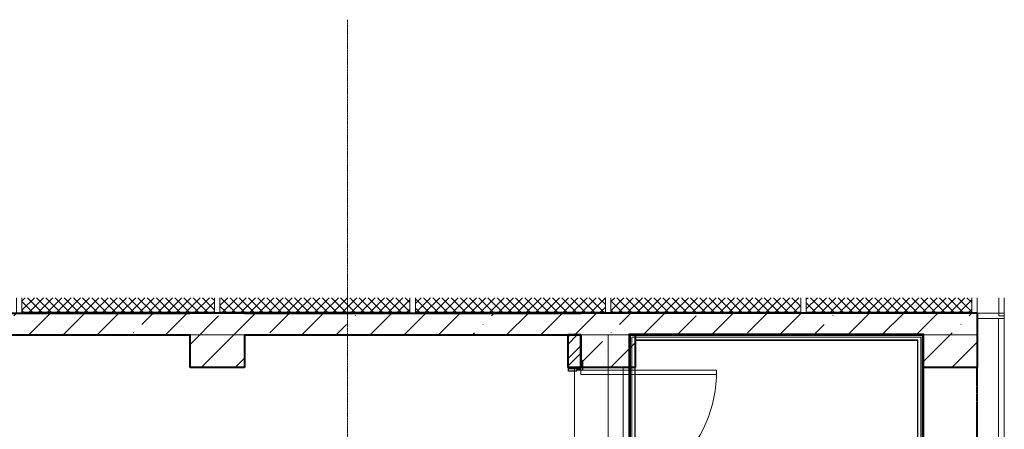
# Model space of a CAD drawing. Header units: millimetres. Extents: x 105028 to 874735, y -568483 to 191941.
# Tile 110 of 135: x 343593 to 352663, y 188169 to 191941. Entities that reach past the tile are written whole.
import ezdxf

# ---------------------------------------------------------------- set-up
doc = ezdxf.new("R2010")
doc.units = ezdxf.units.MM
for name, pattern in [('ADSK_Линия сетки', [25, 20, -2.5, 0, -2.5]), ('ADSK_Сверху', [4.5, 3, -1.5]), ('ADSK_Штриховая_ш3 п1_5', [4.5, 3, -1.5]), ('Штрих_3_1_5_', [4.5, 3, -1.5])]:
    doc.linetypes.add(name, pattern=pattern)
doc.layers.add('_Разделитель помещений_', color=4, linetype='ADSK_Штриховая_ш3 п1_5', lineweight=40, true_color=0x00ffff)
for name, color, linetype, lineweight in [('Двери', 7, 'Continuous', 18), ('Импосты витража', 7, 'Continuous', 18), ('Каркас несущий', 7, 'Continuous', 18), ('Каркас_Импост', 7, 'Continuous', 30), ('Лестницы', 7, 'Continuous', 18), ('Монтажный зазор', 7, 'Continuous', 30), ('Несущие колонны', 7, 'Continuous', 18), ('Ограждение', 7, 'Continuous', 18), ('Оси', 7, 'Continuous', 9), ('Панели витража', 252, 'Continuous', 5), ('Панель', 7, 'Continuous', 18), ('Перекрытия', 7, 'Continuous', 18), ('Поручни', 7, 'Continuous', 18), ('Проем', 7, 'Continuous', 18), ('Стены', 7, 'Continuous', 18), ('Стены разрез', 7, 'Continuous', 40), ('Стены штриховка', 7, 'Continuous', 40)]:
    doc.layers.add(name, color=color, linetype=linetype, lineweight=lineweight)
pattern_1 = [(45, (0, 0), (-314.308964, 314.308964), []), (45, (314.3, 0), (-314.308964, 314.308964), [555.625, -111.125, 3.353, -107.772])]
pattern_2 = [(45, (0, 0), (-42.42640687, 42.42640687), []), (135, (0, 0), (-42.42640687, -42.42640687), [])]

# ---------------------------------------------------------------- blocks, each defined once
blk = doc.blocks.new('101_Дверь_Однопольная - _НЧ_Мет_1200х2100_ЛК_угловая коробка_EI60_П-3541810-К2_L02_5_400__Задание СС')
at = {"layer": 'Каркас_Импост'}
for p, q in [((-715, 75), (-625, 75)), ((-715, 60), (-715, 75)), ((-640, 60), (-715, 60)), ((-640, -55), (-640, 60)), ((-625, 75), (-625, 20)), ((-625, 20), (-615, 20)), ((-615, 20), (-615, -55)), ((615, 20), (625, 20)), ((615, -55), (615, 20)), ((625, 75), (715, 75)), ((625, 20), (625, 75)), ((640, 60), (640, -55)), ((715, 60), (640, 60)), ((715, 75), (715, 60)), ((-615, -55), (-640, -55)), ((640, -55), (615, -55))]:
    blk.add_line(p, q, dxfattribs=at)
at = {"layer": 'Монтажный зазор'}
for p, q in [((-650, 60), (-640, 60)), ((-650, -55), (-650, 60)), ((-640, 60), (-640, -55)), ((640, -55), (640, 60)), ((640, 60), (650, 60)), ((650, 60), (650, -55)), ((-640, -55), (-650, -55)), ((650, -55), (640, -55))]:
    blk.add_line(p, q, dxfattribs=at)
at = {"layer": 'Панель'}
for p, q in [((-625, 1310), (-585, 1310)), ((-625, 60), (-625, 1310)), ((-585, 1310), (-585, 60)), ((-585, 60), (-625, 60))]:
    blk.add_line(p, q, dxfattribs=at)
blk.add_arc((-625, 60), 1250, 0, 90, dxfattribs=at)
blk = doc.blocks.new('Ограждение - Ограждение-2592937-К2_L02_5_400__Задание СС')
at = {"layer": 'Поручни'}
for p, q in [((57790, 40311.1), (60509.2, 40311.1)), ((57790, 38701.5), (57790, 40311.1)), ((57800, 40301.1), (60499.2, 40301.1)), ((57800, 38701.5), (57800, 40301.1)), ((57805, 40296.1), (60494.2, 40296.1)), ((57805, 38701.5), (57805, 40296.1)), ((57820, 40281.1), (60479.2, 40281.1)), ((57820, 38701.5), (57820, 40281.1)), ((60479.2, 40281.1), (60479.2, 39001.5)), ((60494.2, 40296.1), (60494.2, 39001.5)), ((60499.2, 40301.1), (60499.2, 39001.5)), ((60509.2, 40311.1), (60509.2, 39001.5)), ((57845, 40256.1), (60454.2, 40256.1)), ((57845, 38701.5), (57845, 40256.1)), ((57850, 40251.1), (60449.2, 40251.1)), ((57850, 38701.5), (57850, 40251.1)), ((60449.2, 40251.1), (60449.2, 39001.5)), ((60454.2, 40256.1), (60454.2, 39001.5)), ((57790, 39001.5), (57820, 39001.5)), ((57790, 38701.5), (57790, 39001.5)), ((57800, 39001.5), (57850, 39001.5)), ((57800, 38701.5), (57800, 39001.5)), ((57805, 39001.5), (57845, 39001.5)), ((57805, 38701.5), (57805, 39001.5)), ((57820, 38701.5), (57820, 39001.5)), ((57845, 38701.5), (57845, 39001.5)), ((57850, 38701.5), (57850, 39001.5)), ((60449.2, 39001.5), (60449.2, 38701.5)), ((60454.2, 39001.5), (60454.2, 38701.5)), ((60479.2, 39001.5), (60479.2, 38701.5)), ((60494.2, 39001.5), (60494.2, 38701.5)), ((60499.2, 39001.5), (60499.2, 38701.5)), ((60509.2, 39001.5), (60509.2, 38701.5)), ((57790, 35401.5), (57790, 38701.5)), ((57790, 35701.5), (57790, 38701.5)), ((57800, 35401.5), (57800, 38701.5)), ((57800, 35701.5), (57800, 38701.5)), ((57805, 35401.5), (57805, 38701.5)), ((57805, 35701.5), (57805, 38701.5)), ((57820, 35401.5), (57820, 38701.5)), ((57820, 35701.5), (57820, 38701.5)), ((57845, 35401.5), (57845, 38701.5)), ((57845, 35701.5), (57845, 38701.5)), ((57850, 35401.5), (57850, 38701.5)), ((57850, 35701.5), (57850, 38701.5)), ((60449.2, 38701.5), (60499.2, 38701.5)), ((60449.2, 38701.5), (60449.2, 35401.5)), ((60449.2, 38701.5), (60449.2, 35701.5)), ((60454.2, 38701.5), (60494.2, 38701.5)), ((60454.2, 38701.5), (60454.2, 35401.5)), ((60454.2, 38701.5), (60454.2, 35701.5)), ((60479.2, 38701.5), (60509.2, 38701.5)), ((60479.2, 38701.5), (60479.2, 35401.5)), ((60479.2, 38701.5), (60479.2, 35701.5)), ((60494.2, 38701.5), (60494.2, 35401.5)), ((60494.2, 38701.5), (60494.2, 35701.5)), ((60499.2, 38701.5), (60499.2, 35401.5)), ((60499.2, 38701.5), (60499.2, 35701.5)), ((60509.2, 38701.5), (60509.2, 35401.5)), ((60509.2, 38701.5), (60509.2, 35701.5)), ((57790, 35401.5), (57790, 35701.5)), ((57800, 35401.5), (57800, 35701.5)), ((57805, 35401.5), (57805, 35701.5)), ((57820, 35401.5), (57820, 35701.5)), ((57845, 35401.5), (57845, 35701.5)), ((57850, 35401.5), (57850, 35701.5)), ((60449.2, 35701.5), (60449.2, 34501.9)), ((60454.2, 35701.5), (60454.2, 34496.9)), ((60479.2, 35701.5), (60479.2, 34471.9)), ((60494.2, 35701.5), (60494.2, 34456.9)), ((60499.2, 35701.5), (60499.2, 34451.9)), ((60509.2, 35701.5), (60509.2, 34441.9)), ((57790, 35101.5), (57790, 35401.5)), ((57790, 34441.9), (57790, 35401.5)), ((57800, 35101.5), (57800, 35401.5)), ((57800, 34451.9), (57800, 35401.5)), ((57805, 35101.5), (57805, 35401.5)), ((57805, 34456.9), (57805, 35401.5)), ((57820, 35101.5), (57820, 35401.5)), ((57820, 34471.9), (57820, 35401.5)), ((57845, 35101.5), (57845, 35401.5)), ((57845, 34496.9), (57845, 35401.5)), ((57850, 35101.5), (57850, 35401.5)), ((57850, 34501.9), (57850, 35401.5)), ((60449.2, 35401.5), (60449.2, 33251.9)), ((60454.2, 35401.5), (60454.2, 33246.9)), ((60479.2, 35401.5), (60479.2, 33221.9)), ((60494.2, 35401.5), (60494.2, 33206.9)), ((60499.2, 35401.5), (60499.2, 33201.9)), ((60509.2, 35401.5), (60509.2, 33191.9)), ((57790, 33191.9), (57790, 35101.5)), ((57800, 33201.9), (57800, 35101.5)), ((57805, 33206.9), (57805, 35101.5)), ((57820, 33221.9), (57820, 35101.5)), ((57845, 33246.9), (57845, 35101.5)), ((57850, 33251.9), (57850, 35101.5)), ((60479.2, 34471.9), (57820, 34471.9)), ((60454.2, 34496.9), (57845, 34496.9)), ((60449.2, 34501.9), (57850, 34501.9)), ((60509.2, 34441.9), (57790, 34441.9)), ((60499.2, 34451.9), (57800, 34451.9)), ((60494.2, 34456.9), (57805, 34456.9)), ((60499.2, 33201.9), (57800, 33201.9)), ((60494.2, 33206.9), (57805, 33206.9)), ((60479.2, 33221.9), (57820, 33221.9)), ((60454.2, 33246.9), (57845, 33246.9)), ((60449.2, 33251.9), (57850, 33251.9)), ((60509.2, 33191.9), (57790, 33191.9))]:
    blk.add_line(p, q, dxfattribs=at)
blk = doc.blocks.new('ПР - _НЧ_1300_120_Оп120-0_Шаг300_Арм12_Арм6-3539455-К2_L02_5_400__Задание СС')
at = {"layer": 'Каркас несущий', "color": 1, "true_color": 0xff0000}
blk.add_line((-650, 0), (770, 0), dxfattribs=at)
blk.add_line((-650, 0), (770, 0), dxfattribs=at)
blk.add_line((-650, 0), (770, 0), dxfattribs=at)
blk = doc.blocks.new('135_SLK_K2_AR_rvt-1-К2_L02_5_400__Задание СС')
at = {"layer": 'Стены разрез', "lineweight": 9}
h = blk.add_hatch(dxfattribs=at)
h.set_pattern_fill('FP_1', color=256, style=0, pattern_type=2)
h.set_pattern_definition([(45, (0, 0), (-101.0278814, 101.0278814), []), (45, (67.35, 0), (-101.0278814, 101.0278814), [])])
h.paths.add_polyline_path([(-12372364.2, 10016660.7), (-12372364.2, 10016960.7), (-12372484.2, 10016960.7), (-12372484.2, 10016660.7)])
at = {"layer": '_Разделитель помещений_', "linetype": 'Штрих_3_1_5_'}
blk.add_line((-12368714.2, 10009360.7), (-12368714.2, 10016660.7), dxfattribs=at)
at = {"layer": 'Лестницы'}
for p, q in [((-12371914.2, 10016960.7), (-12371914.2, 10015360.7)), ((-12369214.2, 10016960.7), (-12371914.2, 10016960.7)), ((-12369214.2, 10015360.7), (-12369214.2, 10016960.7))]:
    blk.add_line(p, q, dxfattribs=at)
at = {"layer": 'Лестницы', "linetype": 'ADSK_Сверху'}
for p, q in [((-12371914.2, 10016960.7), (-12371914.2, 10015360.7)), ((-12369214.2, 10016960.7), (-12371914.2, 10016960.7)), ((-12369214.2, 10015360.7), (-12369214.2, 10016960.7))]:
    blk.add_line(p, q, dxfattribs=at)
at = {"layer": 'Перекрытия'}
for p, q in [((-12386314.2, 10016960.7), (-12368714.2, 10016960.7)), ((-12368714.2, 10016960.7), (-12386314.2, 10016960.7)), ((-12368714.2, 10016960.7), (-12368714.2, 10015360.7)), ((-12368714.2, 10015360.7), (-12368714.2, 10016960.7))]:
    blk.add_line(p, q, dxfattribs=at)
at = {"layer": 'Стены'}
for p, q in [((-12372484.2, 10016960.7), (-12372484.2, 10016660.7)), ((-12372484.2, 10016960.7), (-12372364.2, 10016960.7)), ((-12372364.2, 10016660.7), (-12372364.2, 10016960.7)), ((-12372364.2, 10016660.7), (-12372484.2, 10016660.7))]:
    blk.add_line(p, q, dxfattribs=at)
at = {"layer": 'Стены разрез'}
for p, q in [((-12372484.2, 10016960.7), (-12372484.2, 10016660.7)), ((-12372364.2, 10016960.7), (-12372484.2, 10016960.7)), ((-12372364.2, 10016960.7), (-12372364.2, 10016660.7)), ((-12372364.2, 10016660.7), (-12372484.2, 10016660.7))]:
    blk.add_line(p, q, dxfattribs=at)
at = {"layer": 'Двери', "lineweight": 18, "rotation": 269.9999999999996}
blk.add_blockref('101_Дверь_Однопольная - _НЧ_Мет_1200х2100_ЛК_угловая коробка_EI60_П-3541810-К2_L02_5_400__Задание СС', (-12372424.2, 10016010.7), dxfattribs=at)
at = {"layer": 'Каркас несущий', "lineweight": 18, "rotation": 269.9999999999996}
blk.add_blockref('ПР - _НЧ_1300_120_Оп120-0_Шаг300_Арм12_Арм6-3539455-К2_L02_5_400__Задание СС', (-12372424.2, 10016010.7), dxfattribs=at)
at = {"layer": 'Ограждение', "lineweight": 18}
blk.add_blockref('Ограждение - Ограждение-2592937-К2_L02_5_400__Задание СС', (-12429713.8, 9976659.2), dxfattribs=at)
blk = doc.blocks.new('135_SLK_GD_KR_rvt-1-К2_L02_5_400__Задание СС')
at = {"layer": 'Оси', "color": 8, "linetype": 'ADSK_Линия сетки', "true_color": 0x808080}
blk.add_line((-12374514.2, 10019863.3), (-12374514.2, 9976036.4), dxfattribs=at)
blk = doc.blocks.new('231_ADSK_Дверь_Проем - ADSK_Дверь_Проем-3045521-К2_L02_5_400__Задание СС')
at = {"layer": 'Проем'}
for p, q in [((-650, 100), (650, 100)), ((-650, -100), (650, -100))]:
    blk.add_line(p, q, dxfattribs=at)
blk = doc.blocks.new('135_SLK_K1-2-3_KR_rvt-1-К2_L02_5_400__Задание СС')
at = {"layer": 'Несущие колонны', "lineweight": 9}
h = blk.add_hatch(dxfattribs=at)
h.set_pattern_fill('FP_6', color=256, style=0, pattern_type=2)
h.set_pattern_definition(pattern_1)
h.paths.add_polyline_path([(-12375464.2, 10016660.7), (-12375464.2, 10017160.7), (-12375964.2, 10017160.7), (-12375964.2, 10016660.7)])
h = blk.add_hatch(dxfattribs=at)
h.set_pattern_fill('FP_6', color=256, style=0, pattern_type=2)
h.set_pattern_definition(pattern_1)
h.paths.add_polyline_path([(-12371864.2, 10016660.7), (-12371864.2, 10017160.7), (-12372364.2, 10017160.7), (-12372364.2, 10016660.7)])
h = blk.add_hatch(dxfattribs=at)
h.set_pattern_fill('FP_6', color=256, style=0, pattern_type=2)
h.set_pattern_definition(pattern_1)
h.paths.add_polyline_path([(-12368714.2, 10016660.7), (-12368714.2, 10017160.7), (-12369214.2, 10017160.7), (-12369214.2, 10016660.7)])
at = {"layer": 'Стены разрез', "lineweight": 9}
h = blk.add_hatch(dxfattribs=at)
h.set_pattern_fill('FP_6', color=256, style=0, pattern_type=2)
h.set_pattern_definition(pattern_1)
h.paths.add_polyline_path([(-12369214.2, 10016960.7), (-12369214.2, 10017160.7), (-12371864.2, 10017160.7), (-12371864.2, 10016960.7), (-12371788.7, 10016960.7)])
h.paths.add_polyline_path([(-12372364.2, 10016960.7), (-12372364.2, 10017160.7), (-12375464.2, 10017160.7), (-12375464.2, 10016960.7), (-12373104.3, 10016960.7)])
h.paths.add_polyline_path([(-12375964.2, 10016960.7), (-12375964.2, 10017160.7), (-12379064.2, 10017160.7), (-12379064.2, 10016960.7), (-12377051, 10016960.7)])
h.paths.add_polyline_path([(-12379564.2, 10016960.7), (-12379564.2, 10017160.7), (-12382664.2, 10017160.7), (-12382664.2, 10016960.7), (-12379682.2, 10016960.7)])
h.paths.add_polyline_path([(-12383164.2, 10016960.7), (-12383164.2, 10017160.7), (-12385814.2, 10017160.7), (-12385814.2, 10016960.7)])
at = {"layer": 'Несущие колонны', "lineweight": 40}
for p, q in [((-12375464.2, 10017160.7), (-12375964.2, 10017160.7)), ((-12371864.2, 10017160.7), (-12372364.2, 10017160.7)), ((-12368714.2, 10017160.7), (-12369214.2, 10017160.7)), ((-12368714.2, 10017160.7), (-12368714.2, 10016660.7)), ((-12375964.2, 10016660.7), (-12375964.2, 10016960.7)), ((-12375464.2, 10016960.7), (-12375464.2, 10016660.7)), ((-12372364.2, 10016660.7), (-12372364.2, 10016960.7)), ((-12371864.2, 10016960.7), (-12371864.2, 10016660.7)), ((-12369214.2, 10016660.7), (-12369214.2, 10016960.7)), ((-12375464.2, 10016660.7), (-12375964.2, 10016660.7)), ((-12371864.2, 10016660.7), (-12372364.2, 10016660.7)), ((-12368714.2, 10016660.7), (-12369214.2, 10016660.7))]:
    blk.add_line(p, q, dxfattribs=at)
at = {"layer": 'Несущие колонны'}
for p, q in [((-12375464.2, 10017160.7), (-12375964.2, 10017160.7)), ((-12371864.2, 10017160.7), (-12372364.2, 10017160.7)), ((-12368714.2, 10017160.7), (-12369214.2, 10017160.7)), ((-12368714.2, 10017160.7), (-12368714.2, 10016660.7)), ((-12375964.2, 10016660.7), (-12375964.2, 10016960.7)), ((-12375464.2, 10016960.7), (-12375464.2, 10016660.7)), ((-12372364.2, 10016660.7), (-12372364.2, 10016960.7)), ((-12371864.2, 10016960.7), (-12371864.2, 10016660.7)), ((-12369214.2, 10016660.7), (-12369214.2, 10016960.7)), ((-12375464.2, 10016660.7), (-12375964.2, 10016660.7)), ((-12371864.2, 10016660.7), (-12372364.2, 10016660.7)), ((-12368714.2, 10016660.7), (-12369214.2, 10016660.7))]:
    blk.add_line(p, q, dxfattribs=at)
at = {"layer": 'Перекрытия'}
for p, q in [((-12386314.2, 10017160.7), (-12369214.2, 10017160.7)), ((-12368714.2, 10017160.7), (-12386314.2, 10017160.7)), ((-12369214.2, 10017160.7), (-12368714.2, 10017160.7)), ((-12368714.2, 10017160.7), (-12368714.2, 10015560.7)), ((-12368714.2, 10015560.7), (-12368714.2, 10017160.7))]:
    blk.add_line(p, q, dxfattribs=at)
at = {"layer": 'Стены'}
for p, q in [((-12375964.2, 10017160.7), (-12379064.2, 10017160.7)), ((-12372364.2, 10017160.7), (-12375464.2, 10017160.7)), ((-12369214.2, 10017160.7), (-12371864.2, 10017160.7)), ((-12379064.2, 10016960.7), (-12375964.2, 10016960.7)), ((-12375464.2, 10016960.7), (-12372364.2, 10016960.7)), ((-12372114.2, 10016960.7), (-12372114.2, 10016660.7)), ((-12372114.2, 10016660.7), (-12372114.2, 10016960.7)), ((-12372114.2, 10016960.7), (-12371914.2, 10016960.7)), ((-12371914.2, 10016960.7), (-12372114.2, 10016960.7)), ((-12371914.2, 10016960.7), (-12371914.2, 10016660.7)), ((-12371914.2, 10016660.7), (-12371914.2, 10016960.7)), ((-12371864.2, 10016960.7), (-12369214.2, 10016960.7)), ((-12372114.2, 10016660.7), (-12372114.2, 10015360.7)), ((-12372114.2, 10015240.7), (-12372114.2, 10016660.7)), ((-12372114.2, 10016660.7), (-12371914.2, 10016660.7)), ((-12372114.2, 10016660.7), (-12371914.2, 10016660.7)), ((-12371974.2, 10016660.7), (-12371974.2, 10015380.7)), ((-12371914.2, 10016660.7), (-12371974.2, 10016660.7)), ((-12371974.2, 10015380.7), (-12371974.2, 10016660.7)), ((-12371974.2, 10016660.7), (-12371914.2, 10016660.7)), ((-12371914.2, 10016660.7), (-12371914.2, 10016000.7)), ((-12371914.2, 10015360.7), (-12371914.2, 10016660.7)), ((-12371914.2, 10016660.7), (-12371914.2, 10015380.7)), ((-12371914.2, 10015380.7), (-12371914.2, 10016660.7))]:
    blk.add_line(p, q, dxfattribs=at)
at = {"layer": 'Стены разрез'}
for p, q in [((-12379064.2, 10017160.7), (-12375964.2, 10017160.7)), ((-12375464.2, 10017160.7), (-12372364.2, 10017160.7)), ((-12369214.2, 10017160.7), (-12371864.2, 10017160.7)), ((-12379064.2, 10016960.7), (-12375964.2, 10016960.7)), ((-12375464.2, 10016960.7), (-12372364.2, 10016960.7)), ((-12369214.2, 10016960.7), (-12371864.2, 10016960.7))]:
    blk.add_line(p, q, dxfattribs=at)
at = {"layer": 'Двери', "lineweight": 18, "rotation": 89.99999999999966}
blk.add_blockref('231_ADSK_Дверь_Проем - ADSK_Дверь_Проем-3045521-К2_L02_5_400__Задание СС', (-12372014.2, 10016010.7), dxfattribs=at)
blk = doc.blocks.new('Rectangular Mullion - R_InvisibleFrame_50Wx250H-5343547-К2_L02_5_400__Задание СС')
at = {"layer": 'Импосты витража', "lineweight": 5}
for p, q in [((-25, 107.3), (-25, 250)), ((-25, 250), (25, 250)), ((25, 250), (25, 107.3))]:
    blk.add_line(p, q, dxfattribs=at)
blk = doc.blocks.new('System Panel - A_PAN_Glass_Закаленное-5730268-К2_L02_5_400__Задание СС')
at = {"layer": 'Панели витража', "lineweight": 5}
for p, q in [((987.5, 0), (-987.5, 0)), ((-987.5, 0), (987.5, 0)), ((-987.5, -55), (-987.5, 0)), ((-987.5, -55), (-987.5, 0)), ((987.5, 0), (987.5, -55)), ((987.5, -55), (987.5, 0)), ((-987.5, -55), (987.5, -55)), ((987.5, -55), (-987.5, -55))]:
    blk.add_line(p, q, dxfattribs=at)
blk = doc.blocks.new('Rectangular Mullion - R_InvisibleFrame_50Wx250H-5439121-К2_L02_5_400__Задание СС')
at = {"layer": 'Импосты витража', "lineweight": 5}
for p, q in [((-12368464.2, 10017110.7), (-12368714.2, 10017110.7)), ((-12368714.2, 10017110.7), (-12368464.2, 10017110.7)), ((-12368714.2, 10015110.7), (-12368714.2, 10017110.7)), ((-12368714.2, 10015110.7), (-12368714.2, 10017110.7)), ((-12368464.2, 10017110.7), (-12368464.2, 10015110.7)), ((-12368464.2, 10015110.7), (-12368464.2, 10017110.7))]:
    blk.add_line(p, q, dxfattribs=at)
blk = doc.blocks.new('Rectangular Mullion - R_InvisibleFrame_50Wx250H-5146735-К2_L02_5_400__Задание СС')
at = {"layer": 'Импосты витража', "lineweight": 5}
blk.add_line((-12381089.2, 10017160.7), (-12382914.2, 10017160.7), dxfattribs=at)
blk.add_line((-12381089.2, 10017160.7), (-12382914.2, 10017160.7), dxfattribs=at)
blk = doc.blocks.new('Rectangular Mullion - R_InvisibleFrame_50Wx250H-V11-К2_L02_5_400__Задание СС')
at = {"layer": 'Импосты витража', "lineweight": 5}
for p, q in [((25, 250), (-25, 250)), ((-25, 250), (-25, 107.3)), ((25, 250), (-25, 250)), ((-25, 107.3), (-25, 250)), ((25, 107.3), (25, 250)), ((25, 107.3), (25, 250))]:
    blk.add_line(p, q, dxfattribs=at)
blk = doc.blocks.new('Rectangular Mullion - R_InvisibleFrame_50Wx250H-5146742-К2_L02_5_400__Задание СС')
at = {"layer": 'Импосты витража', "lineweight": 5}
blk.add_line((-12373914.2, 10017160.7), (-12375714.2, 10017160.7), dxfattribs=at)
blk.add_line((-12373914.2, 10017160.7), (-12375714.2, 10017160.7), dxfattribs=at)
blk = doc.blocks.new('Rectangular Mullion - R_InvisibleFrame_50Wx250H-5440213-К2_L02_5_400__Задание СС')
at = {"layer": 'Импосты витража', "lineweight": 5}
for p, q in [((-12368714.2, 10017303.4), (-12368714.2, 10017160.7)), ((-12368714.2, 10017160.7), (-12368714.2, 10017303.4)), ((-12368714.2, 10017160.7), (-12370314.2, 10017160.7)), ((-12368714.2, 10017160.7), (-12370314.2, 10017160.7))]:
    blk.add_line(p, q, dxfattribs=at)
blk = doc.blocks.new('Rectangular Mullion - R_InvisibleFrame_50Wx250H-5439468-К2_L02_5_400__Задание СС')
at = {"layer": 'Импосты витража', "lineweight": 5}
for p, q in [((-50, 107.3), (-50, 250)), ((-50, 250), (0, 250)), ((0, 250), (0, 107.3))]:
    blk.add_line(p, q, dxfattribs=at)
blk = doc.blocks.new('Rectangular Mullion - R_InvisibleFrame_50Wx250H-5439492-К2_L02_5_400__Задание СС')
at = {"layer": 'Импосты витража', "lineweight": 5}
for p, q in [((0, 250), (-50, 250)), ((-50, 250), (-50, 0)), ((0, 0), (0, 250)), ((-50, 0), (0, 0))]:
    blk.add_line(p, q, dxfattribs=at)
blk = doc.blocks.new('Rectangular Mullion - R_InvisibleFrame_50Wx250H-5439229-К2_L02_5_400__Задание СС')
at = {"layer": 'Импосты витража', "lineweight": 5}
for p, q in [((-50, 0), (-50, 250)), ((-50, 250), (0, 250)), ((0, 250), (-50, 250)), ((-50, 250), (-50, 0)), ((0, 250), (0, 0)), ((0, 0), (0, 250)), ((0, 0), (-50, 0)), ((0, 0), (-50, 0))]:
    blk.add_line(p, q, dxfattribs=at)
blk = doc.blocks.new('Rectangular Mullion - R_InvisibleFrame_50Wx250H-V12-К2_L02_5_400__Задание СС')
at = {"layer": 'Импосты витража', "lineweight": 5}
for p, q in [((0, 250), (-50, 250)), ((-50, 250), (-50, 107.3)), ((0, 250), (-50, 250)), ((-50, 107.3), (-50, 250)), ((0, 107.3), (0, 250)), ((0, 107.3), (0, 250))]:
    blk.add_line(p, q, dxfattribs=at)
blk = doc.blocks.new('135_SLK_K2_AR_FCD_rvt-1-К2_L02_5_400__Задание СС')
at = {"layer": 'Стены разрез', "lineweight": 5}
h = blk.add_hatch(dxfattribs=at)
h.set_pattern_fill('FP_23', color=256, style=0, pattern_type=2)
h.set_pattern_definition(pattern_2)
h.paths.add_polyline_path([(-12375739.2, 10017170.7), (-12375739.2, 10017303.4), (-12377514.2, 10017303.4), (-12377514.2, 10017170.7), (-12377051, 10017170.7)])
h = blk.add_hatch(dxfattribs=at)
h.set_pattern_fill('FP_23', color=256, style=0, pattern_type=2)
h.set_pattern_definition(pattern_2)
h.paths.add_polyline_path([(-12373939.2, 10017170.7), (-12373939.2, 10017303.4), (-12375689.2, 10017303.4), (-12375689.2, 10017170.7), (-12374419.9, 10017170.7)])
h = blk.add_hatch(dxfattribs=at)
h.set_pattern_fill('FP_23', color=256, style=0, pattern_type=2)
h.set_pattern_definition(pattern_2)
h.paths.add_polyline_path([(-12372139.2, 10017170.7), (-12372139.2, 10017303.4), (-12373889.2, 10017303.4), (-12373889.2, 10017170.7), (-12373104.3, 10017170.7)])
h = blk.add_hatch(dxfattribs=at)
h.set_pattern_fill('FP_23', color=256, style=0, pattern_type=2)
h.set_pattern_definition(pattern_2)
h.paths.add_polyline_path([(-12370339.2, 10017170.7), (-12370339.2, 10017303.4), (-12372089.2, 10017303.4), (-12372089.2, 10017170.7), (-12371788.7, 10017170.7)])
h = blk.add_hatch(dxfattribs=at)
h.set_pattern_fill('FP_23', color=256, style=0, pattern_type=2)
h.set_pattern_definition(pattern_2)
h.paths.add_polyline_path([(-12368764.2, 10017170.7), (-12368764.2, 10017303.4), (-12370289.2, 10017303.4), (-12370289.2, 10017170.7)])
at = {"layer": 'Стены разрез', "lineweight": 5, "true_color": 0xe1dccd}
for points in [[(-12375739.2, 10017160.7), (-12375739.2, 10017170.7), (-12377514.2, 10017170.7), (-12377514.2, 10017160.7), (-12377051, 10017160.7)], [(-12373939.2, 10017160.7), (-12373939.2, 10017170.7), (-12375689.2, 10017170.7), (-12375689.2, 10017160.7), (-12374419.9, 10017160.7)], [(-12372139.2, 10017160.7), (-12372139.2, 10017170.7), (-12373889.2, 10017170.7), (-12373889.2, 10017160.7), (-12373104.3, 10017160.7)], [(-12370339.2, 10017160.7), (-12370339.2, 10017170.7), (-12372089.2, 10017170.7), (-12372089.2, 10017160.7), (-12371788.7, 10017160.7)], [(-12368764.2, 10017160.7), (-12368764.2, 10017170.7), (-12370289.2, 10017170.7), (-12370289.2, 10017160.7)]]:
    blk.add_hatch(color=254, dxfattribs=at).paths.add_polyline_path(points)
at = {"layer": 'Стены', "lineweight": 5}
for p, q in [((-12377514.2, 10017160.7), (-12377514.2, 10017303.4)), ((-12377514.2, 10017160.7), (-12377514.2, 10017303.4)), ((-12377514.2, 10017303.4), (-12377514.2, 10017160.7)), ((-12375739.2, 10017303.4), (-12375739.2, 10017160.7)), ((-12375739.2, 10017303.4), (-12375739.2, 10017160.7)), ((-12375739.2, 10017303.4), (-12375739.2, 10017160.7)), ((-12375689.2, 10017160.7), (-12375689.2, 10017303.4)), ((-12375689.2, 10017303.4), (-12375689.2, 10017160.7)), ((-12375689.2, 10017160.7), (-12375689.2, 10017303.4)), ((-12373939.2, 10017303.4), (-12373939.2, 10017160.7)), ((-12373939.2, 10017303.4), (-12373939.2, 10017160.7)), ((-12373939.2, 10017303.4), (-12373939.2, 10017160.7)), ((-12373889.2, 10017160.7), (-12373889.2, 10017303.4)), ((-12373889.2, 10017303.4), (-12373889.2, 10017160.7)), ((-12373889.2, 10017160.7), (-12373889.2, 10017303.4)), ((-12372139.2, 10017303.4), (-12372139.2, 10017160.7)), ((-12372139.2, 10017303.4), (-12372139.2, 10017160.7)), ((-12372139.2, 10017303.4), (-12372139.2, 10017160.7)), ((-12372089.2, 10017160.7), (-12372089.2, 10017303.4)), ((-12372089.2, 10017303.4), (-12372089.2, 10017160.7)), ((-12372089.2, 10017160.7), (-12372089.2, 10017303.4)), ((-12370339.2, 10017303.4), (-12370339.2, 10017160.7)), ((-12370339.2, 10017303.4), (-12370339.2, 10017160.7)), ((-12370339.2, 10017303.4), (-12370339.2, 10017160.7)), ((-12370289.2, 10017160.7), (-12370289.2, 10017303.4)), ((-12370289.2, 10017303.4), (-12370289.2, 10017160.7)), ((-12370289.2, 10017160.7), (-12370289.2, 10017303.4)), ((-12368764.2, 10017303.4), (-12368764.2, 10017160.7)), ((-12368764.2, 10017303.4), (-12368764.2, 10017160.7)), ((-12368764.2, 10017303.4), (-12368764.2, 10017160.7)), ((-12377514.2, 10017160.7), (-12375739.2, 10017160.7)), ((-12377514.2, 10017160.7), (-12375739.2, 10017160.7)), ((-12375739.2, 10017160.7), (-12377514.2, 10017160.7)), ((-12375689.2, 10017160.7), (-12373939.2, 10017160.7)), ((-12373939.2, 10017160.7), (-12375689.2, 10017160.7)), ((-12375689.2, 10017160.7), (-12373939.2, 10017160.7)), ((-12373889.2, 10017160.7), (-12372139.2, 10017160.7)), ((-12372139.2, 10017160.7), (-12373889.2, 10017160.7)), ((-12373889.2, 10017160.7), (-12372139.2, 10017160.7)), ((-12372089.2, 10017160.7), (-12370339.2, 10017160.7)), ((-12370339.2, 10017160.7), (-12372089.2, 10017160.7)), ((-12372089.2, 10017160.7), (-12370339.2, 10017160.7)), ((-12370289.2, 10017160.7), (-12368764.2, 10017160.7)), ((-12368764.2, 10017160.7), (-12370289.2, 10017160.7)), ((-12370289.2, 10017160.7), (-12368764.2, 10017160.7)), ((-12368714.2, 10017110.7), (-12368714.2, 10015135.7)), ((-12368714.2, 10015135.7), (-12368714.2, 10017110.7)), ((-12368714.2, 10017110.7), (-12368464.2, 10017110.7)), ((-12368464.2, 10017110.7), (-12368714.2, 10017110.7)), ((-12368464.2, 10017110.7), (-12368464.2, 10015135.7)), ((-12368464.2, 10015135.7), (-12368464.2, 10017110.7))]:
    blk.add_line(p, q, dxfattribs=at)
at = {"layer": 'Стены разрез', "lineweight": 9}
for p, q in [((-12377514.2, 10017160.7), (-12377514.2, 10017303.4)), ((-12375739.2, 10017160.7), (-12375739.2, 10017303.4)), ((-12375689.2, 10017160.7), (-12375689.2, 10017303.4)), ((-12373939.2, 10017160.7), (-12373939.2, 10017303.4)), ((-12373889.2, 10017160.7), (-12373889.2, 10017303.4)), ((-12372139.2, 10017160.7), (-12372139.2, 10017303.4)), ((-12372089.2, 10017160.7), (-12372089.2, 10017303.4)), ((-12370339.2, 10017160.7), (-12370339.2, 10017303.4)), ((-12370289.2, 10017160.7), (-12370289.2, 10017303.4)), ((-12368764.2, 10017160.7), (-12368764.2, 10017303.4)), ((-12368514.2, 10017303.4), (-12368514.2, 10017135.7)), ((-12368464.2, 10017135.7), (-12368464.2, 10017303.4)), ((-12375739.2, 10017160.7), (-12377514.2, 10017160.7)), ((-12373939.2, 10017160.7), (-12375689.2, 10017160.7)), ((-12372139.2, 10017160.7), (-12373889.2, 10017160.7)), ((-12370339.2, 10017160.7), (-12372089.2, 10017160.7)), ((-12368764.2, 10017160.7), (-12370289.2, 10017160.7)), ((-12368514.2, 10017135.7), (-12368464.2, 10017135.7))]:
    blk.add_line(p, q, dxfattribs=at)
at = {"layer": 'Стены штриховка', "lineweight": 9}
for p, q in [((-12375739.2, 10017170.7), (-12377514.2, 10017170.7)), ((-12373939.2, 10017170.7), (-12375689.2, 10017170.7)), ((-12372139.2, 10017170.7), (-12373889.2, 10017170.7)), ((-12370339.2, 10017170.7), (-12372089.2, 10017170.7)), ((-12368764.2, 10017170.7), (-12370289.2, 10017170.7))]:
    blk.add_line(p, q, dxfattribs=at)
at = {"layer": 'Импосты витража', "lineweight": 5, "extrusion": (0, 0, -1), "rotation": 180}
for name, p in [('Rectangular Mullion - R_InvisibleFrame_50Wx250H-V11-К2_L02_5_400__Задание СС', (12377539.2, 10017410.7)), ('Rectangular Mullion - R_InvisibleFrame_50Wx250H-5343547-К2_L02_5_400__Задание СС', (12377539.2, 10017410.7)), ('Rectangular Mullion - R_InvisibleFrame_50Wx250H-5343547-К2_L02_5_400__Задание СС', (12375714.2, 10017410.7)), ('Rectangular Mullion - R_InvisibleFrame_50Wx250H-V11-К2_L02_5_400__Задание СС', (12375714.2, 10017410.7)), ('Rectangular Mullion - R_InvisibleFrame_50Wx250H-5343547-К2_L02_5_400__Задание СС', (12373914.2, 10017410.7)), ('Rectangular Mullion - R_InvisibleFrame_50Wx250H-V11-К2_L02_5_400__Задание СС', (12373914.2, 10017410.7)), ('Rectangular Mullion - R_InvisibleFrame_50Wx250H-5343547-К2_L02_5_400__Задание СС', (12372114.2, 10017410.7)), ('Rectangular Mullion - R_InvisibleFrame_50Wx250H-V11-К2_L02_5_400__Задание СС', (12372114.2, 10017410.7)), ('Rectangular Mullion - R_InvisibleFrame_50Wx250H-5343547-К2_L02_5_400__Задание СС', (12370314.2, 10017410.7)), ('Rectangular Mullion - R_InvisibleFrame_50Wx250H-V11-К2_L02_5_400__Задание СС', (12370314.2, 10017410.7)), ('Rectangular Mullion - R_InvisibleFrame_50Wx250H-5439468-К2_L02_5_400__Задание СС', (12368714.2, 10017410.7)), ('Rectangular Mullion - R_InvisibleFrame_50Wx250H-V12-К2_L02_5_400__Задание СС', (12368714.2, 10017410.7))]:
    blk.add_blockref(name, p, dxfattribs=at)
at = {"layer": 'Импосты витража', "lineweight": 5}
for name, p in [('Rectangular Mullion - R_InvisibleFrame_50Wx250H-5440213-К2_L02_5_400__Задание СС', (0, 0)), ('Rectangular Mullion - R_InvisibleFrame_50Wx250H-5146735-К2_L02_5_400__Задание СС', (5375, 0)), ('Rectangular Mullion - R_InvisibleFrame_50Wx250H-5146742-К2_L02_5_400__Задание СС', (0, 0)), ('Rectangular Mullion - R_InvisibleFrame_50Wx250H-5146742-К2_L02_5_400__Задание СС', (1800, 0)), ('Rectangular Mullion - R_InvisibleFrame_50Wx250H-5146742-К2_L02_5_400__Задание СС', (3600, 0)), ('Rectangular Mullion - R_InvisibleFrame_50Wx250H-5439121-К2_L02_5_400__Задание СС', (0, 0))]:
    blk.add_blockref(name, p, dxfattribs=at)
at = {"layer": 'Импосты витража', "lineweight": 5, "rotation": 89.99999999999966}
for name in ['Rectangular Mullion - R_InvisibleFrame_50Wx250H-5439492-К2_L02_5_400__Задание СС', 'Rectangular Mullion - R_InvisibleFrame_50Wx250H-5439229-К2_L02_5_400__Задание СС']:
    blk.add_blockref(name, (-12368464.2, 10017160.7), dxfattribs=at)
at = {"layer": 'Панели витража', "lineweight": 5, "rotation": 269.9999999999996}
blk.add_blockref('System Panel - A_PAN_Glass_Закаленное-5730268-К2_L02_5_400__Задание СС', (-12368464.2, 10016123.2), dxfattribs=at)

msp = doc.modelspace()

# ---------------------------------------------------------------- block references
at = {"lineweight": 5}
for name in ['135_SLK_GD_KR_rvt-1-К2_L02_5_400__Задание СС', '135_SLK_K2_AR_FCD_rvt-1-К2_L02_5_400__Задание СС', '135_SLK_K1-2-3_KR_rvt-1-К2_L02_5_400__Задание СС', '135_SLK_K2_AR_rvt-1-К2_L02_5_400__Задание СС']:
    msp.add_blockref(name, (12721127.3, -9827922.2), dxfattribs=at)

doc.saveas('drawing.dxf')
